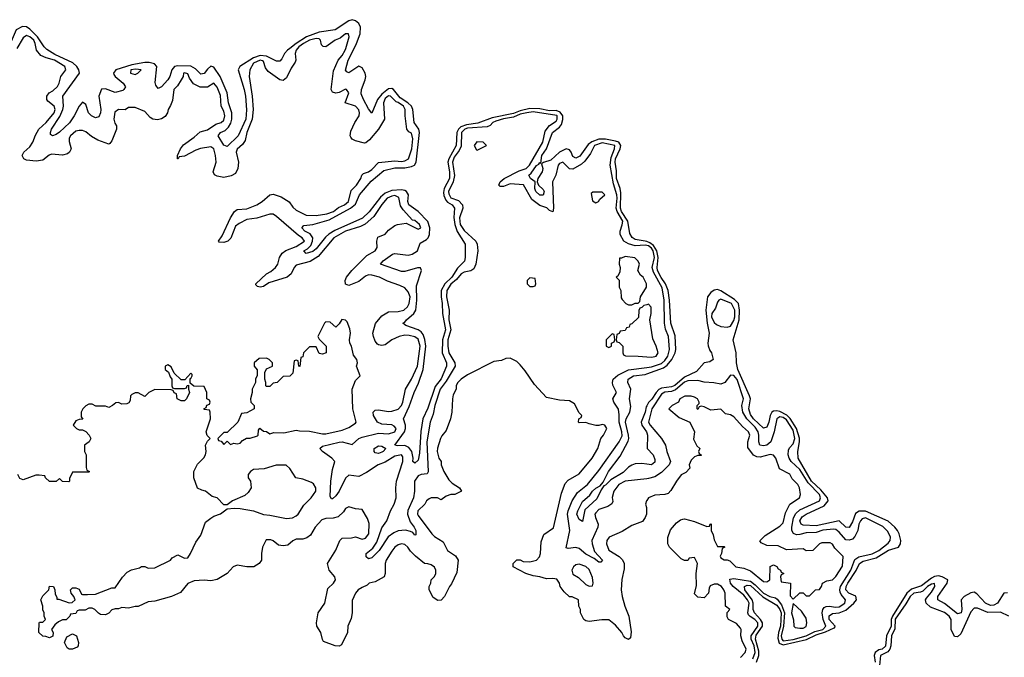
# Model space of a CAD drawing. Header units: inches. Extents: x 2668334 to 2765628, y 828034 to 955234.
# Tile 154 of 218: x 2746189 to 2752173, y 856300 to 860175. Entities that reach past the tile are written whole.
import ezdxf

# ---------------------------------------------------------------- set-up
doc = ezdxf.new("R2010")
doc.units = ezdxf.units.IN
doc.header["$MEASUREMENT"] = 0
for name, color, linetype in [('C7845', 7, 'Continuous'), ('C7846', 7, 'Continuous'), ('C7855', 7, 'Continuous')]:
    doc.layers.add(name, color=color, linetype=linetype)

msp = doc.modelspace()

# ---------------------------------------------------------------- linework, layer by layer
at = {"layer": 'C7845', "color": 4}
for points, elevation in [([(2747877.4, 860000), (2747868.9, 859990), (2747864, 859970), (2747867.3, 859930), (2747864, 859916), (2747838.5, 859881.4), (2747810, 859821.2), (2747790, 859806), (2747770, 859809.4), (2747700.1, 859860.1), (2747682.9, 859882.9), (2747670, 859922), (2747665.2, 859925.2), (2747650, 859929.2), (2747610.8, 859910), (2747587.3, 859870), (2747584, 859830), (2747601.7, 859710), (2747607.7, 859630), (2747601.5, 859570), (2747569.1, 859490), (2747559.6, 859440.4), (2747543.1, 859416.9), (2747510, 859388.7), (2747504.9, 859370), (2747519.5, 859310), (2747514.9, 859270), (2747499.9, 859240.1), (2747474.6, 859225.4), (2747430, 859216), (2747390, 859223.7), (2747372.9, 859232.9), (2747364, 859250), (2747382.9, 859310), (2747379.7, 859350), (2747369.5, 859389.5), (2747350, 859402), (2747288.5, 859391.5), (2747258.8, 859381.2), (2747190, 859345.2), (2747158, 859342), (2747152, 859330), (2747148, 859330), (2747149, 859350), (2747166, 859390), (2747185.4, 859414.6), (2747250, 859462), (2747285.7, 859494.3), (2747330, 859506), (2747380.3, 859539.7), (2747413.2, 859550), (2747430, 859564), (2747436.3, 859590), (2747430, 859619), (2747414, 859650), (2747410, 859715.3), (2747390, 859764), (2747370, 859788.7), (2747330, 859765.2), (2747286, 859766), (2747245.2, 859785.2), (2747220.2, 859820.2), (2747210, 859846), (2747190, 859852.3), (2747184.7, 859850), (2747182, 859830), (2747171.3, 859808.7), (2747147.7, 859772.3), (2747126.8, 859750), (2747116.9, 859683.1), (2747106.4, 859653.6), (2747090.9, 859629.1), (2747086.8, 859610), (2747072.7, 859587.3), (2747050, 859572.7), (2747026.3, 859566.3), (2746998, 859570), (2746981.2, 859581.2), (2746950, 859618), (2746890, 859642), (2746850, 859642), (2746830, 859628), (2746790, 859628.7), (2746766.8, 859613.2), (2746761, 859570), (2746767.1, 859547.1), (2746778, 859530), (2746778, 859510), (2746750, 859438), (2746737.3, 859422.7), (2746730, 859419), (2746663.3, 859443.3), (2746625.1, 859465.1), (2746590, 859494), (2746570, 859502), (2746550, 859502), (2746530, 859497.2), (2746498.8, 859470), (2746490, 859455.3), (2746490, 859434), (2746501, 859390), (2746491.3, 859370), (2746479.3, 859360.7), (2746450, 859352.3), (2746382.3, 859357.7), (2746367.5, 859352.5), (2746330, 859320.9), (2746290, 859316.2), (2746230, 859322), (2746214, 859330), (2746204, 859350), (2746213.2, 859370), (2746250, 859403), (2746269.5, 859430), (2746285.8, 859474.2), (2746305.2, 859510), (2746350, 859550.7), (2746398, 859610), (2746405.1, 859630), (2746399.3, 859650), (2746360.1, 859680.1), (2746353.2, 859690), (2746353.2, 859710), (2746368.7, 859730), (2746390, 859742), (2746419.3, 859770), (2746429.3, 859790), (2746439.3, 859830), (2746468.7, 859870), (2746464, 859890), (2746401.2, 859930), (2746350, 859942.7), (2746317.6, 859957.6), (2746292, 859990), (2746289.9, 860000)], 8), ([(2747830, 860000), (2747817.6, 859990), (2747798, 859970), (2747782.6, 859937.4), (2747770, 859923.7), (2747750, 859922.9), (2747690, 859954), (2747650, 859958), (2747610, 859943.2), (2747527.7, 859890), (2747517.2, 859870), (2747554.3, 859750), (2747561.4, 859710), (2747567.5, 859627.5), (2747563.8, 859570), (2747517.7, 859470), (2747450, 859403.7), (2747430, 859413.2), (2747396, 859470), (2747409.2, 859490), (2747437.8, 859502.2), (2747459, 859521), (2747472.8, 859547.2), (2747478.5, 859570), (2747477.7, 859610), (2747458.2, 859670), (2747449.8, 859730), (2747407.2, 859830), (2747370, 859885.7), (2747350, 859891.9), (2747330, 859874.7), (2747310, 859847.6), (2747290, 859844.7), (2747256.9, 859876.9), (2747230, 859892.7), (2747150, 859894.1), (2747130.2, 859889.8), (2747113.4, 859870), (2747102, 859830), (2747090.2, 859809.8), (2747050, 859766.6), (2747030, 859757.2), (2747017.2, 859777.2), (2747013.3, 859793.3), (2747022.8, 859890), (2747007.7, 859907.7), (2746975.4, 859915.4), (2746950, 859915.5), (2746870, 859900.8), (2746773.1, 859870), (2746758.8, 859850), (2746762, 859842), (2746769.4, 859829.5), (2746817.1, 859790), (2746832.8, 859767.2), (2746822.8, 859750), (2746814.9, 859745.1), (2746770, 859733.3), (2746710, 859755.6), (2746686.5, 859753.5), (2746670.2, 859710), (2746681.3, 859630), (2746680.4, 859610), (2746670, 859584), (2746650, 859578), (2746625.2, 859590), (2746607, 859610), (2746590, 859659), (2746570, 859674), (2746550, 859649.2), (2746520.9, 859590), (2746492.5, 859547.5), (2746430, 859492), (2746410, 859477), (2746389.2, 859469.2), (2746376.4, 859476.4), (2746376, 859490), (2746383, 859510), (2746433.8, 859586.2), (2746451.6, 859628.4), (2746455.5, 859650), (2746451.1, 859710), (2746551.6, 859850), (2746548.8, 859870), (2746536.8, 859890), (2746512.3, 859912.3), (2746403.4, 859963.4), (2746354.3, 859994.3), (2746348.5, 860000)], 4), ([(2750000, 858803.2), (2749990, 858805.2), (2749930, 858801.2), (2749890, 858812.1), (2749860.5, 858830), (2749838, 858870), (2749838.7, 858890), (2749851.6, 858928.4), (2749854, 858950), (2749819.8, 859010), (2749814.5, 859030), (2749820.6, 859090), (2749818.4, 859110), (2749797.4, 859177.4), (2749778.7, 859290), (2749783.3, 859336.7), (2749804.4, 859390), (2749806, 859410), (2749730, 859426), (2749683.1, 859410), (2749658.6, 859361.4), (2749624.3, 859315.7), (2749603.4, 859296.6), (2749550, 859266), (2749530, 859269.2), (2749490, 859309.2), (2749470, 859301.2), (2749462, 859290), (2749447.2, 859230), (2749427.2, 859190), (2749434, 859030), (2749430, 859008), (2749410, 859015.3), (2749392.1, 859032.1), (2749350, 859045.2), (2749301.3, 859081.3), (2749250.7, 859170.7), (2749170, 859177), (2749130, 859161.2), (2749110, 859162), (2749102, 859170), (2749109.2, 859190), (2749134, 859210), (2749224.1, 859255.9), (2749267, 859270), (2749288.3, 859290), (2749368.2, 859430), (2749383.3, 859496.7), (2749408.5, 859531.5), (2749450, 859559.3), (2749455.6, 859570), (2749456.4, 859590), (2749453, 859593), (2749310, 859614.2), (2749270.8, 859610), (2749230, 859600.5), (2749190, 859582.4), (2749130, 859572.1), (2749082.6, 859557.4), (2749065.7, 859550), (2749048.3, 859531.7), (2749030, 859523.5), (2748910, 859515.6), (2748894.9, 859510), (2748874.9, 859490), (2748872.8, 859407.2), (2748860.5, 859379.5), (2748830, 859338.9), (2748820.6, 859310), (2748831.9, 859228.1), (2748823.8, 859190), (2748794.7, 859130), (2748796.4, 859116.4), (2748810, 859093.4), (2748855.6, 859075.6), (2748880.3, 859050), (2748882.6, 859030), (2748861.8, 858970), (2748866.7, 858930), (2748890, 858894), (2748961.6, 858830), (2748970.4, 858810), (2748974.4, 858770), (2748961.6, 858690), (2748950, 858661.2), (2748930.4, 858649.6), (2748890, 858641.3), (2748873, 858630), (2748844.7, 858595.3), (2748810, 858567.1), (2748784.5, 858530), (2748782.9, 858490), (2748800.2, 858410), (2748796.9, 858350), (2748809.3, 858290), (2748791.5, 858230), (2748791.6, 858190), (2748798.3, 858150), (2748833.7, 858090), (2748834.9, 858070), (2748780.8, 857979.2), (2748745.4, 857930), (2748711.6, 857830), (2748702.4, 857777.6), (2748684.7, 857730), (2748662.6, 857610), (2748672.4, 857427.6), (2748664.9, 857415.1), (2748630, 857411.2), (2748610, 857402.4), (2748587.7, 857370), (2748587.9, 857310), (2748582, 857270), (2748548.3, 857191.7), (2748546.3, 857170), (2748562.6, 857122.6), (2748587.3, 857090), (2748596.3, 857070), (2748596, 857044), (2748590, 857042), (2748577.5, 857057.5), (2748563.9, 857063.9), (2748533.3, 857073.3), (2748490, 857068), (2748462.7, 857057.2), (2748428.5, 857031.5), (2748373, 856950), (2748330, 856904), (2748310, 856899), (2748295.3, 856910), (2748294, 856930), (2748336.2, 856963.8), (2748360.1, 856999.9), (2748390, 857086.8), (2748419.7, 857130), (2748443.5, 857190), (2748465.7, 857230), (2748476.4, 857270), (2748474.8, 857330), (2748479.1, 857370), (2748517.3, 857490), (2748518, 857518), (2748510, 857531.2), (2748470, 857522.6), (2748410, 857485.1), (2748367.7, 857470), (2748296.5, 857423.5), (2748250, 857399.3), (2748190, 857406.6), (2748170, 857389), (2748130, 857309.2), (2748110, 857282), (2748090, 857264), (2748084, 857264), (2748076.4, 857276.4), (2748080.5, 857370), (2748090, 857442), (2748104, 857490), (2748085.2, 857510), (2748029.3, 857550), (2748014, 857570), (2748030, 857582.8), (2748130, 857607), (2748150, 857608.7), (2748210, 857593), (2748249.5, 857630), (2748270, 857636.9), (2748370, 857662.4), (2748430, 857658), (2748469, 857670), (2748477, 857690), (2748464.8, 857704.8), (2748450, 857712), (2748390, 857716), (2748364, 857730), (2748339, 857770), (2748338, 857790), (2748350, 857802), (2748370, 857804.7), (2748430, 857793.4), (2748450, 857795.5), (2748490, 857808.2), (2748509.5, 857830), (2748518, 857850), (2748534.5, 857930), (2748569.5, 857990), (2748606.3, 858070), (2748622.3, 858190), (2748610, 858234.3), (2748590, 858246.9), (2748556.6, 858256.6), (2748530, 858258.5), (2748494.8, 858250), (2748450.8, 858230), (2748410, 858199.3), (2748390, 858196), (2748370, 858199), (2748364.1, 858204.1), (2748350, 858222), (2748339.5, 858250), (2748334.5, 858270), (2748351.5, 858328.5), (2748390, 858374.8), (2748430, 858399.1), (2748490, 858401.3), (2748524, 858410), (2748547, 858430), (2748556.3, 858450), (2748562.4, 858490), (2748550, 858521.2), (2748530, 858545.2), (2748500.1, 858560.1), (2748425.4, 858585.4), (2748375.3, 858610), (2748330, 858622.4), (2748310, 858624.2), (2748290, 858616.9), (2748250, 858583.6), (2748190, 858559.3), (2748170, 858568.7), (2748167, 858590), (2748174.5, 858610), (2748208.6, 858651.4), (2748298, 858742), (2748348.7, 858770), (2748362, 858790), (2748359, 858830), (2748366.6, 858853.4), (2748410, 858871.3), (2748430, 858896), (2748470, 858924.7), (2748486, 858930), (2748538, 858938), (2748610, 858902.8), (2748628, 858910), (2748619, 858930), (2748590, 858954), (2748576.4, 858956.4), (2748519.3, 859019.3), (2748503.9, 859043.9), (2748493.9, 859093.9), (2748470, 859105.6), (2748450, 859103.5), (2748422, 859090), (2748390, 859051.6), (2748340.9, 858979.1), (2748288.2, 858931.8), (2748261.2, 858918.8), (2748170, 858889.7), (2748099.3, 858850), (2748003.8, 858736.2), (2747953.6, 858706.4), (2747870, 858683.7), (2747858, 858670), (2747838.4, 858630), (2747814, 858610), (2747703.4, 858576.6), (2747670, 858553.2), (2747650, 858549.2), (2747634, 858554), (2747624, 858564), (2747624, 858570), (2747689.5, 858630), (2747715.5, 858644.5), (2747744.2, 858670), (2747758, 858690), (2747767.8, 858730), (2747784, 858756), (2747807, 858773), (2747870, 858796.5), (2747920.7, 858830), (2747906.6, 858850), (2747883, 858863), (2747750, 858979.7), (2747730, 858992.6), (2747710, 858993.5), (2747630, 858969.7), (2747570, 858960.5), (2747523.1, 858936.9), (2747500.7, 858919.3), (2747471.8, 858848.2), (2747454.8, 858830), (2747430, 858821.2), (2747402, 858822), (2747398, 858830), (2747419.1, 858860.9), (2747469.4, 858970), (2747495.1, 859010), (2747510, 859021.6), (2747570, 859026.4), (2747630, 859050.3), (2747662.9, 859070), (2747710, 859110.5), (2747730, 859115.5), (2747778.5, 859098.6), (2747827.2, 859067.2), (2747850, 859034.8), (2747870, 859017.3), (2747930, 858988), (2747990, 858984.4), (2748054.9, 858994.9), (2748095.6, 859010), (2748127.3, 859032.7), (2748163.7, 859050), (2748186.6, 859070), (2748202.9, 859137.1), (2748235.3, 859170), (2748262, 859210), (2748268.9, 859231.1), (2748279, 859241), (2748310, 859251), (2748330, 859264), (2748370, 859306.8), (2748470, 859316.3), (2748510, 859313), (2748530, 859317.1), (2748551.5, 859330), (2748573.1, 859390), (2748579.1, 859450), (2748570, 859485.2), (2748553.8, 859493.8), (2748542, 859510), (2748531.3, 859590), (2748531.3, 859630), (2748522, 859650), (2748490, 859672.1), (2748476.4, 859676.4), (2748442, 859710), (2748430, 859713), (2748410, 859697), (2748399.3, 859670), (2748407.3, 859570), (2748370, 859509), (2748315.5, 859444.5), (2748293.4, 859426.6), (2748285.6, 859425.6), (2748230, 859439.3), (2748209.4, 859449.4), (2748200.9, 859460.9), (2748197.2, 859470), (2748202, 859498), (2748225.2, 859550), (2748251.8, 859590), (2748254.5, 859610), (2748250, 859628), (2748230, 859649), (2748168, 859670), (2748189, 859730), (2748175.3, 859750), (2748170, 859752.3), (2748130, 859733.2), (2748110, 859728.7), (2748090, 859735.3), (2748081.2, 859750), (2748095.9, 859864.1), (2748125.2, 859930), (2748150, 859958), (2748167.6, 859990), (2748170.6, 860000)], 8), ([(2750000, 858826.4), (2749990, 858829.9), (2749930, 858839.8), (2749911.6, 858851.6), (2749896.6, 858876.6), (2749884.9, 858950), (2749847.4, 859010), (2749839.9, 859030), (2749842, 859122), (2749837.8, 859150), (2749816.5, 859210), (2749816.5, 859256.5), (2749809.2, 859310), (2749811.3, 859330), (2749839.5, 859390), (2749843.7, 859410), (2749830, 859429.8), (2749810, 859437.8), (2749750, 859448.8), (2749710, 859448.1), (2749667.2, 859432.8), (2749643.4, 859416.6), (2749594, 859346), (2749570, 859332.6), (2749550, 859342.9), (2749540.4, 859370), (2749530, 859384.7), (2749510, 859390.8), (2749470, 859369.8), (2749418.1, 859321.9), (2749372.7, 859307.3), (2749361.4, 859298.6), (2749368.4, 859270), (2749363.8, 859250), (2749338.8, 859210), (2749334, 859190), (2749342.8, 859170), (2749370, 859142.8), (2749375.8, 859130), (2749371.2, 859108.8), (2749350, 859108.4), (2749325.4, 859130), (2749319.6, 859150), (2749322, 859190), (2749294, 859210), (2749282.7, 859230), (2749297.7, 859242.3), (2749330, 859288.2), (2749343.8, 859296.2), (2749350, 859306.8), (2749356.4, 859303.6), (2749362.8, 859350), (2749390.9, 859390), (2749426.4, 859490), (2749470, 859522.4), (2749481.7, 859538.3), (2749490.6, 859569.4), (2749489.2, 859590), (2749474, 859614), (2749450, 859623.8), (2749410, 859622), (2749350, 859633.8), (2749290, 859635.7), (2749230, 859621.6), (2749190, 859605.7), (2749061.4, 859578.6), (2748974.4, 859545.6), (2748903.8, 859536.2), (2748870, 859523), (2748856.6, 859510), (2748846.9, 859490), (2748840.9, 859410), (2748796.6, 859330), (2748792.1, 859310), (2748802.3, 859250), (2748800.9, 859210), (2748769.4, 859150), (2748764.4, 859124.4), (2748766.3, 859106.3), (2748778.8, 859078.8), (2748790, 859065.2), (2748817.6, 859050), (2748832.4, 859030), (2748827.8, 858972.2), (2748834.6, 858930), (2748848.3, 858888.3), (2748897, 858810), (2748897, 858730), (2748892.2, 858707.8), (2748850, 858665.4), (2748815.6, 858610), (2748772.1, 858570), (2748751.6, 858530), (2748750.1, 858490.1), (2748757.4, 858450), (2748758, 858390), (2748776.6, 858290), (2748758.5, 858230), (2748757.2, 858150), (2748782.3, 858090), (2748783.6, 858070), (2748750, 857991.6), (2748715.1, 857944.9), (2748670, 857815.1), (2748640.3, 857750), (2748627.7, 857672.2), (2748619.6, 857540.4), (2748610, 857498), (2748590, 857479), (2748579, 857490), (2748580.9, 857510), (2748571.8, 857550), (2748554.5, 857574.5), (2748530, 857586.9), (2748485.4, 857585.4), (2748468.7, 857590), (2748527.4, 857670), (2748534, 857690), (2748533, 857710), (2748522.4, 857750), (2748556.5, 857823.5), (2748586.2, 857910), (2748613.7, 857966.3), (2748641.6, 858050), (2748657.3, 858190), (2748651.6, 858231.6), (2748641, 858261), (2748630, 858277.6), (2748610.9, 858290.9), (2748536.5, 858316.5), (2748518, 858330), (2748530, 858336), (2748539.3, 858350), (2748584.2, 858390), (2748596.8, 858410), (2748603.7, 858470), (2748601.4, 858558.6), (2748631.5, 858651.5), (2748626, 858666), (2748606.2, 858666.2), (2748530, 858645.1), (2748510, 858644.7), (2748382, 858690), (2748397.2, 858710), (2748454, 858750), (2748470, 858754.9), (2748550, 858744.7), (2748574.5, 858750), (2748606, 858770), (2748623.3, 858816.7), (2748661.6, 858838.4), (2748671.4, 858848.6), (2748680.7, 858870), (2748682.3, 858910), (2748670, 858947.6), (2748610, 859009.8), (2748554.5, 859050), (2748548.8, 859070), (2748551.4, 859110), (2748539.1, 859130), (2748530, 859136.8), (2748510, 859141.1), (2748450, 859137), (2748410, 859120.2), (2748382.6, 859097.4), (2748312.8, 859007.2), (2748271.8, 858968.2), (2748105.4, 858894.6), (2748067.5, 858872.5), (2748046.7, 858853.3), (2747990, 858782.4), (2747970, 858765.4), (2747930, 858753.2), (2747916, 858770), (2747938.5, 858781.5), (2747958.2, 858801.8), (2747968.9, 858830), (2747969.8, 858849.8), (2747954, 858874), (2747921.6, 858890), (2747904.5, 858910), (2747915.9, 858924.1), (2747970, 858931.1), (2748070, 858959.7), (2748200.4, 859030), (2748230, 859054.6), (2748255.3, 859110), (2748325.5, 859194.5), (2748402.1, 859257.9), (2748470, 859275.5), (2748530, 859275.5), (2748570, 859282.3), (2748588.2, 859291.8), (2748598.8, 859310), (2748619.4, 859490), (2748615, 859510), (2748586.8, 859550), (2748578, 859630), (2748569.8, 859650), (2748548.6, 859670), (2748500.9, 859700.9), (2748460.9, 859750), (2748450, 859757), (2748430, 859755.2), (2748390, 859721.8), (2748364.3, 859690), (2748330, 859608), (2748310, 859632.7), (2748277.7, 859690), (2748264.5, 859724.5), (2748266, 859750), (2748289.8, 859810), (2748292.2, 859830), (2748288.4, 859850), (2748270, 859882.9), (2748250, 859893), (2748190, 859852.7), (2748177.2, 859857.2), (2748170, 859868), (2748185.1, 859930), (2748221, 860000)], 4), ([(2750000, 858443.1), (2749982, 858438), (2749970, 858426), (2749958, 858422), (2749952.7, 858407.3), (2749950, 858366), (2749910, 858326), (2749898, 858322), (2749892.7, 858307.3), (2749878, 858302), (2749870, 858286), (2749838, 858282), (2749832.7, 858267.3), (2749818, 858262), (2749814, 858230), (2749818, 858218), (2749832.7, 858212.7), (2749854, 858190), (2749854, 858150), (2749858, 858138), (2749872, 858132), (2749948.9, 858131.1), (2750000, 858126.6)], 12), ([(2750000, 857253), (2749998, 857250), (2749992, 857230), (2749998, 857210), (2749998, 857170), (2749990.9, 857149.1), (2749974, 857126), (2749910, 857101.2), (2749850, 857064), (2749772, 857030), (2749758, 857010), (2749756, 856990), (2749770, 856951.3), (2749833.2, 856913.2), (2749852.5, 856892.5), (2749862, 856870), (2749862, 856838), (2749847.9, 856772.1), (2749844.9, 856710), (2749850.8, 856670), (2749867.7, 856610), (2749890.5, 856550.5), (2749905.4, 856454.6), (2749902, 856418), (2749890, 856408), (2749870, 856418), (2749858, 856430), (2749848.7, 856450), (2749810, 856495.3), (2749770, 856528), (2749728, 856528), (2749650, 856518), (2749630, 856522), (2749618, 856530), (2749598, 856570), (2749598, 856590), (2749588, 856610), (2749586, 856650), (2749547.3, 856667.3), (2749530, 856668), (2749498, 856698), (2749474, 856730), (2749469, 856750), (2749454.5, 856774.5), (2749430, 856779.3), (2749390, 856776), (2749350, 856789.3), (2749310, 856796), (2749266, 856810), (2749188, 856850), (2749188.7, 856870), (2749210, 856892), (2749230, 856892), (2749250, 856882), (2749290, 856881), (2749330, 856891.3), (2749348.7, 856910), (2749354, 856930), (2749359, 857001), (2749374.6, 857045.4), (2749433.2, 857086.8), (2749481.5, 857298.5), (2749504.1, 857355.9), (2749523.2, 857376.8), (2749590, 857416), (2749669, 857510), (2749702, 857570), (2749722, 857630), (2749738, 857650), (2749758, 857690), (2749746, 857710), (2749730, 857715.3), (2749710, 857708), (2749691.6, 857708.4), (2749650, 857718), (2749630, 857728), (2749590, 857726), (2749586, 857730), (2749588, 857750), (2749602, 857758), (2749606, 857770), (2749590, 857786), (2749560.4, 857840.4), (2749530, 857858), (2749470, 857862), (2749390, 857878), (2749318, 857958), (2749262, 858042), (2749230, 858078), (2749210, 858098), (2749170, 858118), (2749143.6, 858116.4), (2749116.9, 858103.1), (2749070, 858098), (2748910, 858017.2), (2748871.3, 857990), (2748850, 857968), (2748841, 857950), (2748841, 857930), (2748824.5, 857895.5), (2748818.8, 857870), (2748814.8, 857790), (2748806.8, 857750), (2748782, 857678), (2748754.4, 857645.6), (2748746.8, 857630), (2748728.1, 857571.9), (2748727.3, 857550), (2748736, 857510), (2748751, 857490), (2748751.3, 857470), (2748766.8, 857430), (2748798, 857378), (2748818, 857358), (2748862, 857330), (2748874, 857310), (2748834, 857290), (2748810, 857289), (2748781, 857279), (2748750, 857258), (2748728.4, 857268.4), (2748690, 857268.7), (2748676.9, 857263.1), (2748662, 857250), (2748652, 857230), (2748608, 857190), (2748606, 857170), (2748610, 857161), (2748694.8, 857050), (2748710, 857034.8), (2748762, 857002), (2748788.4, 856950), (2748837.1, 856917.1), (2748853.4, 856890), (2748845.2, 856814.8), (2748814, 856746), (2748801, 856730), (2748771, 856670), (2748750, 856648), (2748730, 856646), (2748703.1, 856663.1), (2748678, 856710), (2748678, 856730), (2748688, 856750), (2748689, 856771), (2748710, 856792), (2748719, 856810), (2748719, 856830), (2748710, 856848), (2748690, 856862), (2748670, 856868.7), (2748649.1, 856869.1), (2748594.2, 856914.2), (2748564.8, 856944.8), (2748549, 856970), (2748530, 856985.2), (2748510, 856989.2), (2748490, 856984), (2748470, 856969), (2748450, 856945.2), (2748417.3, 856890), (2748410.8, 856870), (2748411.3, 856810), (2748404.7, 856790), (2748350, 856758), (2748314, 856750), (2748301, 856739), (2748270, 856725.2), (2748246.8, 856710), (2748230.8, 856690), (2748210, 856646), (2748210.7, 856569.3), (2748204, 856536), (2748182.8, 856490), (2748181, 856450), (2748144.7, 856375.3), (2748130, 856368.7), (2748106, 856370), (2748036.4, 856396.4), (2748028.7, 856408.7), (2748019, 856450), (2747995.3, 856490), (2747994, 856510), (2748004, 856570), (2748042.7, 856630), (2748062.5, 856717.5), (2748097.2, 856750), (2748109.2, 856770), (2748105.2, 856790), (2748069, 856830), (2748059, 856870), (2748110, 856952), (2748135.3, 857010), (2748150, 857024.7), (2748205.4, 857025.4), (2748230, 857031.3), (2748270, 857018.8), (2748290, 857024), (2748311.6, 857050), (2748314, 857114), (2748303.1, 857143.1), (2748270, 857198), (2748230, 857202), (2748190, 857215.3), (2748170, 857204), (2748156.4, 857183.6), (2748125.5, 857154.5), (2748093.7, 857146.3), (2748050, 857144.5), (2748024.9, 857135.1), (2747985.5, 857090), (2747956.8, 857043.2), (2747934.4, 857025.6), (2747910, 857017.2), (2747870, 857017.2), (2747850, 857008.7), (2747818, 856982), (2747790, 856977.2), (2747761.2, 856981.2), (2747730, 857008), (2747714.6, 857014.6), (2747686.4, 857013.6), (2747664.7, 856970), (2747658, 856930), (2747658, 856890), (2747644.7, 856870), (2747612, 856850), (2747570, 856849), (2747510, 856859.3), (2747486, 856850), (2747450, 856808.7), (2747390, 856773.2), (2747350, 856765.2), (2747310, 856769.2), (2747250, 856765.2), (2747210, 856748.7), (2747165.4, 856694.6), (2747111.1, 856668.9), (2747010, 856642), (2746970, 856638), (2746910, 856608.7), (2746890, 856608.7), (2746850, 856599), (2746810, 856602), (2746790, 856595.3), (2746770, 856595.3), (2746750, 856588), (2746730, 856568), (2746710, 856558), (2746680.4, 856560.4), (2746667.3, 856567.3), (2746646, 856590), (2746630, 856598), (2746610, 856598), (2746587.3, 856587.3), (2746550, 856586), (2746538, 856582), (2746530, 856566), (2746498, 856562), (2746494, 856550), (2746472, 856528), (2746450, 856528.7), (2746424.5, 856515.5), (2746403.5, 856496.5), (2746382, 856470), (2746392, 856450), (2746390, 856428), (2746370, 856418), (2746347.3, 856427.3), (2746330, 856428), (2746306, 856450), (2746308, 856510), (2746310, 856514), (2746330, 856514), (2746346, 856530), (2746338, 856550), (2746338, 856570), (2746329, 856589), (2746328.7, 856610), (2746318, 856650), (2746330, 856674), (2746366, 856710), (2746370, 856732), (2746394, 856730), (2746402, 856710), (2746403.6, 856683.6), (2746414, 856666), (2746414, 856654), (2746426, 856654), (2746490, 856632), (2746507.3, 856632.7), (2746526, 856650), (2746518, 856670), (2746502, 856690), (2746498, 856710), (2746510, 856722), (2746530, 856722), (2746550, 856714), (2746564.7, 856684.7), (2746570, 856682), (2746601, 856681), (2746650, 856684.7), (2746750, 856722), (2746770, 856722), (2746813.6, 856786.4), (2746843.1, 856816.9), (2746868.4, 856831.6), (2746916.4, 856843.6), (2746930, 856852), (2746950, 856852), (2746970, 856842), (2747010, 856844.7), (2747106, 856890), (2747116.4, 856903.6), (2747150, 856922), (2747190, 856902), (2747210, 856904.7), (2747228, 856930), (2747260.2, 856999.8), (2747290, 857042), (2747319, 857121), (2747350, 857146), (2747370, 857158), (2747410, 857172), (2747450, 857202), (2747492.9, 857207.1), (2747530, 857204.9), (2747610, 857190.8), (2747670, 857167.3), (2747710, 857164), (2747810, 857144), (2747847.1, 857147.1), (2747870, 857158.8), (2747881.2, 857170), (2747916.2, 857223.8), (2747961.2, 857270), (2747988.7, 857310), (2747988, 857330), (2747974.6, 857354.6), (2747963.1, 857363.1), (2747910, 857382), (2747868, 857390), (2747830, 857448), (2747808.4, 857468.4), (2747748.4, 857468.4), (2747674.4, 857445.6), (2747610, 857441.2), (2747591.3, 857430), (2747578, 857410), (2747578, 857390), (2747591, 857370), (2747596, 857330), (2747578.4, 857301.6), (2747557.1, 857282.9), (2747482, 857250), (2747450, 857226), (2747430, 857226), (2747388.9, 857268.9), (2747358, 857278), (2747318, 857310), (2747295.3, 857315.3), (2747268.9, 857328.9), (2747248, 857390), (2747248, 857430), (2747270, 857474), (2747308.4, 857511.6), (2747318, 857530), (2747322, 857550), (2747318, 857590), (2747330, 857614), (2747346, 857630), (2747328.4, 857648.4), (2747322, 857670), (2747348, 857750), (2747346, 857790), (2747342, 857802), (2747310, 857806), (2747308, 857810), (2747322, 857818), (2747327.3, 857832.7), (2747342, 857838), (2747346, 857850), (2747342, 857862), (2747326, 857870), (2747326, 857910), (2747310, 857946), (2747248, 857948), (2747226, 857966), (2747226, 857994), (2747230, 857994), (2747238, 858010), (2747238, 858018), (2747230, 858026), (2747192.7, 857987.3), (2747170, 857986), (2747127.3, 858027.3), (2747110, 858066), (2747090, 858078), (2747074, 858070), (2747074, 858050), (2747092.7, 858032.7), (2747103.6, 858003.6), (2747114, 857990), (2747114, 857950), (2747118, 857938), (2747130, 857934), (2747190, 857934), (2747202, 857938), (2747207.3, 857952.7), (2747214, 857954), (2747214, 857930), (2747222, 857910), (2747202, 857870), (2747190, 857858), (2747170, 857858), (2747146, 857870), (2747142, 857902), (2747127.3, 857907.3), (2747122, 857922), (2747110, 857926), (2747010, 857928), (2746974, 857910), (2746950, 857886), (2746910, 857908), (2746890, 857908), (2746870, 857898), (2746862, 857890), (2746859.6, 857860.4), (2746852.7, 857847.3), (2746839.6, 857840.4), (2746810, 857838), (2746790, 857848), (2746772.7, 857847.3), (2746754, 857830), (2746730, 857818), (2746710, 857826), (2746652.7, 857827.3), (2746630, 857838), (2746610, 857838), (2746590, 857828), (2746572, 857810), (2746562, 857790), (2746562, 857762), (2746572.7, 857747.3), (2746550, 857746), (2746530, 857738), (2746514, 857710), (2746534, 857690), (2746550, 857682), (2746570, 857682), (2746590, 857672), (2746610.9, 857650.9), (2746621, 857630), (2746611.1, 857608.9), (2746582, 857590), (2746582, 857550), (2746594, 857530), (2746592.7, 857452.7), (2746598, 857438), (2746614, 857430), (2746610, 857426), (2746510, 857426), (2746492.7, 857387.3), (2746492, 857370), (2746487.3, 857367.3), (2746448.4, 857368.4), (2746430, 857386), (2746411.6, 857368.4), (2746370, 857368), (2746346, 857390), (2746342, 857402), (2746307.3, 857407.3), (2746287.3, 857407.3), (2746210, 857378), (2746190, 857386), (2746178, 857410)], 12), ([(2750000, 857384.9), (2749870, 857371.3), (2749830.7, 857350), (2749800.5, 857310), (2749790.7, 857270.7), (2749793.7, 857246.3), (2749787.1, 857232.9), (2749764, 857216), (2749710, 857198), (2749690, 857179), (2749685.5, 857170), (2749688.2, 857150), (2749705.5, 857110), (2749703, 857090), (2749666.7, 857010), (2749668.4, 856990), (2749683.6, 856943.6), (2749730.4, 856890), (2749722, 856878), (2749710, 856877.2), (2749679.7, 856899.7), (2749630, 856926), (2749590, 856960.7), (2749570, 856967.6), (2749522, 856962), (2749510, 856966), (2749533.7, 857070), (2749518.9, 857170), (2749522, 857190), (2749546.6, 857250), (2749578.7, 857301.3), (2749640.7, 857350), (2749710, 857435.5), (2749832.8, 857610), (2749850, 857646), (2749848.5, 857670), (2749831.9, 857730), (2749833, 857773), (2749827.9, 857807.9), (2749800.9, 857850), (2749795.1, 857870), (2749817.2, 857910), (2749793.9, 857953.9), (2749791.1, 857970), (2749796.9, 857990), (2749824.8, 858015.2), (2749890, 858047.9), (2750000, 858061.5)], 8), ([(2750000, 857474.2), (2749970, 857478.7), (2749930, 857475.1), (2749910, 857468.2), (2749890, 857455.1), (2749857.8, 857422.2), (2749782.2, 857377.8), (2749750, 857346.6), (2749738.8, 857341.2), (2749722.3, 857317.7), (2749696, 857264), (2749623.4, 857196.6), (2749610, 857126), (2749590, 857137.2), (2749576.2, 857170), (2749581.6, 857190), (2749610, 857246.8), (2749653.6, 857286.4), (2749670, 857310.3), (2749690, 857328.2), (2749717, 857343), (2749735.5, 857364.5), (2749766.9, 857430), (2749837.7, 857522.3), (2749886.3, 857613.7), (2749890.9, 857630), (2749889.8, 857650.2), (2749871.9, 857730), (2749875.3, 857750), (2749896.8, 857790), (2749904, 857824), (2749896.3, 857870), (2749903, 857930), (2749885.1, 857970), (2749886.6, 857990), (2749919, 858010), (2749990, 858018.5), (2750000, 858022)], 4), ([(2750000, 857828.4), (2749996.9, 857823.1), (2749990.1, 857789.9), (2749966, 857730), (2749970.2, 857710), (2749998, 857670), (2750000, 857664.7)], 4)]:
    msp.add_lwpolyline(points, dxfattribs=dict(at, elevation=elevation))
for points, elevation in [([(2746893.9, 859873.9), (2746864, 859870), (2746862, 859850), (2746890, 859842.8), (2746908, 859850), (2746928, 859870)], 8), ([(2748967.1, 859432.9), (2748952, 859410), (2748964.7, 859384.7), (2748970, 859382), (2749026, 859410), (2749006, 859430)], 12), ([(2749672.7, 859127.3), (2749662, 859118), (2749670, 859074), (2749690, 859062), (2749706, 859070), (2749715.3, 859084.7), (2749746, 859110), (2749730, 859126)], 12), ([(2749870, 858735.3), (2749846, 858726), (2749834, 858726), (2749832, 858690), (2749838, 858670), (2749836.9, 858643.1), (2749823.6, 858616.4), (2749814, 858610), (2749831.6, 858591.6), (2749832, 858550), (2749842, 858530), (2749844.7, 858484.7), (2749850, 858474), (2749874, 858450), (2749890, 858442), (2749910, 858442), (2749930, 858452), (2749947.3, 858452.7), (2749958, 858462), (2749962, 858490), (2749998, 858550), (2749998, 858570), (2749978, 858610), (2749963.1, 858623.1), (2749946, 858650), (2749955.3, 858690), (2749948.4, 858708.4), (2749927.3, 858727.3)], 12), ([(2749290, 858606), (2749274, 858590), (2749274, 858570), (2749290, 858554), (2749310, 858554), (2749322, 858558), (2749326, 858570), (2749322, 858602)], 12), ([(2748146.4, 858353.6), (2748130, 858326), (2748110, 858306), (2748076.4, 858336.4), (2748050, 858338), (2748042, 858330), (2748002, 858250), (2748010, 858234), (2748051.6, 858191.6), (2748052, 858150), (2748030, 858142), (2748010, 858146), (2747990, 858186), (2747950, 858186), (2747914, 858150), (2747910, 858126), (2747898, 858122), (2747892, 858068), (2747886, 858070), (2747882, 858102), (2747870, 858106), (2747858, 858102), (2747850, 858026), (2747831.6, 858008.4), (2747790, 858006), (2747754, 857970), (2747730, 857966), (2747710, 857946), (2747690, 857946), (2747686, 857950), (2747686, 857970), (2747678, 857990), (2747678, 858030), (2747690, 858054), (2747726, 858070), (2747726, 858090), (2747706, 858110), (2747690, 858118), (2747643.6, 858116.4), (2747614, 858090), (2747614, 858070), (2747632.7, 858047.3), (2747632.7, 858012.7), (2747622, 857990), (2747622, 857970), (2747602, 857930), (2747602, 857910), (2747592, 857870), (2747594, 857850), (2747614, 857830), (2747614, 857810), (2747570, 857786), (2747538, 857782), (2747514, 857730), (2747450, 857666), (2747430, 857666), (2747394, 857630), (2747398, 857618), (2747412.7, 857612.7), (2747430, 857594), (2747450, 857614), (2747470, 857594), (2747490, 857602), (2747510, 857598), (2747530, 857602), (2747543.1, 857616.9), (2747568.4, 857631.6), (2747590, 857632), (2747633.6, 857646.4), (2747638, 857650), (2747640.4, 857679.6), (2747648, 857692), (2747670, 857674), (2747690, 857672), (2747710, 857658), (2747733.6, 857666.4), (2747794.8, 857665.2), (2747870, 857681), (2747890, 857676), (2747950, 857674.8), (2748030, 857659.1), (2748050, 857659.1), (2748150, 857680.7), (2748190, 857697.3), (2748230, 857722), (2748233.2, 857730), (2748214, 857810), (2748209.3, 857930), (2748230, 857982), (2748258, 858010), (2748235.3, 858070), (2748242, 858090), (2748238, 858110), (2748217.2, 858137.2), (2748205.2, 858190), (2748196, 858210), (2748192.7, 858230), (2748199.3, 858270), (2748196.6, 858296.6), (2748179.3, 858339.3), (2748170, 858348.7)], 12), ([(2749790, 858266), (2749754, 858230), (2749754, 858190), (2749770, 858182), (2749786, 858190), (2749786, 858210), (2749802, 858218), (2749806, 858230), (2749802, 858262)], 12), ([(2748370, 857539.3), (2748350, 857542), (2748344, 857550), (2748344, 857570), (2748370, 857586), (2748390, 857582.8), (2748414, 857570), (2748398, 857550), (2748390, 857546.6)], 4), ([(2749590, 856865.2), (2749570, 856861.2), (2749556, 856850), (2749544, 856830), (2749550, 856804.7), (2749586, 856786), (2749630, 856742), (2749650, 856732), (2749670, 856734), (2749674, 856750), (2749670, 856786), (2749650, 856834), (2749630, 856852.3)], 12), ([(2746490, 856348.7), (2746478, 856358), (2746462, 856390), (2746476.4, 856423.6), (2746510, 856442), (2746534, 856430), (2746546, 856390), (2746544.7, 856370), (2746538, 856362), (2746510, 856349)], 12)]:
    msp.add_lwpolyline(points, close=True, dxfattribs=dict(at, elevation=elevation))
at = {"layer": 'C7846', "color": 4}
for points, elevation in [([(2748221, 860000), (2748236.3, 860030), (2748257.8, 860090), (2748260.3, 860130), (2748250, 860151.2), (2748230, 860168.2), (2748210, 860175.1), (2748190, 860168.2), (2748105.9, 860114.1), (2748010, 860098.9), (2747931.5, 860070), (2747868.9, 860031.1), (2747830, 860000)], 4), ([(2746348.5, 860000), (2746338.4, 860010), (2746296.8, 860070), (2746250, 860117.7), (2746230, 860131.7), (2746206.8, 860133.2), (2746167.3, 860112.7), (2746136.9, 860043.1), (2746113, 860000)], 4), ([(2746289.9, 860000), (2746283.7, 860030), (2746274, 860050), (2746250, 860071.3), (2746230, 860078), (2746210, 860064), (2746172.3, 860000)], 8), ([(2748170.6, 860000), (2748191.8, 860070), (2748188.4, 860088.4), (2748170, 860089), (2748137.4, 860062.6), (2748107.3, 860050), (2748050, 860009.2), (2748032.9, 860012.9), (2748023.2, 860023.2), (2748018, 860050), (2748010, 860059.3), (2747990, 860060.5), (2747950, 860051.3), (2747913, 860030), (2747886, 860010), (2747877.4, 860000)], 8)]:
    msp.add_lwpolyline(points, dxfattribs=dict(at, elevation=elevation))
at = {"layer": 'C7855', "color": 4}
for points, elevation in [([(2750000, 858022), (2750101.7, 858058.3), (2750124, 858076), (2750152.5, 858110), (2750173.6, 858150), (2750177.4, 858170), (2750173.2, 858253.2), (2750146.2, 858330), (2750139.4, 858470), (2750129.9, 858530), (2750113.4, 858570), (2750087.5, 858607.5), (2750065.9, 858650), (2750063.2, 858670), (2750069.4, 858730), (2750060.6, 858770), (2750042, 858802), (2750019.6, 858819.6), (2750000, 858826.4)], 4), ([(2750000, 858061.5), (2750030, 858065.2), (2750090, 858086.5), (2750110, 858104.4), (2750127.7, 858130), (2750139.3, 858170), (2750132, 858250), (2750115, 858295), (2750108.3, 858330), (2750105.6, 858470), (2750094.9, 858545.1), (2750040.6, 858640.6), (2750033.2, 858670), (2750046.6, 858730), (2750039.6, 858770), (2750030, 858786.8), (2750010, 858801.2), (2750000, 858803.2)], 8), ([(2750666.8, 856270), (2750680.5, 856310), (2750682.3, 856337.7), (2750660.7, 856410), (2750665.1, 856434.9), (2750703.2, 856490), (2750702.8, 856510), (2750690.7, 856530.7), (2750654.9, 856570), (2750648, 856590), (2750647.7, 856630), (2750641.4, 856650), (2750595.7, 856710), (2750594, 856730), (2750610, 856739), (2750630, 856735.8), (2750706.6, 856666.6), (2750790, 856616.1), (2750810.1, 856590.1), (2750817.5, 856570), (2750812.9, 856490), (2750800.8, 856450), (2750796.6, 856416.6), (2750805.1, 856385.1), (2750830, 856375.7), (2750971.3, 856408.7), (2751030, 856436.8), (2751086.2, 856453.8), (2751139.1, 856479.1), (2751142, 856478), (2751144.7, 856490), (2751109.8, 856530), (2751110, 856553), (2751130, 856566.3), (2751170, 856570.2), (2751210, 856587.2), (2751259.7, 856630), (2751274.5, 856650), (2751270.7, 856670.7), (2751229.2, 856689.2), (2751209.8, 856710), (2751211.7, 856730), (2751221.8, 856750), (2751272.4, 856827.6), (2751292.4, 856870), (2751315, 856885), (2751395, 856905), (2751470, 856950.2), (2751530, 856968.5), (2751543, 856990), (2751544, 857010), (2751535.1, 857050), (2751523.5, 857070), (2751508.2, 857090), (2751467.3, 857127.3), (2751330, 857188.2), (2751292.1, 857187.9), (2751270, 857174.3), (2751250, 857123.7), (2751230, 857089.2), (2751210, 857091.8), (2751169.6, 857129.6), (2751030, 857098.4), (2750950, 857103), (2750938, 857110), (2750931.5, 857130), (2750945.6, 857154.4), (2750969.4, 857170), (2751079, 857221), (2751102.4, 857250), (2751098.4, 857270), (2751057.4, 857317.4), (2751001.5, 857370), (2750921, 857510), (2750918.8, 857550), (2750929.1, 857610), (2750928.2, 857631.8), (2750911.2, 857691.2), (2750871.4, 857751.4), (2750850.7, 857770.7), (2750810, 857794.2), (2750790, 857798.8), (2750770, 857796.5), (2750760.3, 857790), (2750750.2, 857770), (2750742.8, 857730), (2750730, 857698), (2750710, 857693), (2750649.4, 857749.4), (2750630, 857775.6), (2750620.3, 857810), (2750630.7, 857870), (2750625.7, 857890), (2750553.7, 858050), (2750545.2, 858090), (2750544.2, 858150), (2750525.6, 858230), (2750562.2, 858350), (2750564, 858410), (2750557.5, 858450), (2750534.3, 858474.3), (2750450, 858528.2), (2750430, 858535.9), (2750410, 858531.9), (2750390, 858518), (2750370.2, 858490), (2750360.2, 858410), (2750366.8, 858330), (2750378.9, 858270), (2750371, 858210), (2750373.4, 858193.4), (2750383.8, 858163.8), (2750394, 858150), (2750404, 858110), (2750384.4, 858095.6), (2750350, 858089.6), (2750303.1, 858036.9), (2750230, 858003.2), (2750170, 857952.1), (2750150, 857943.9), (2750090, 857936.2), (2750073, 857927), (2750056.9, 857910), (2750031.2, 857868.8), (2750011.5, 857848.5), (2750000, 857828.4)], 4), ([(2750000, 858126.6), (2750030, 858124), (2750050, 858127.3), (2750058, 858130), (2750068.7, 858150), (2750058, 858190), (2750036.4, 858236.4), (2750019, 858350), (2750028, 858390), (2750027.3, 858427.3), (2750010, 858446), (2750000, 858443.1)], 12), ([(2750644.4, 856290), (2750658.8, 856330), (2750652.7, 856370), (2750634.9, 856410), (2750634.6, 856430), (2750674.5, 856490), (2750674.5, 856510), (2750656.8, 856530), (2750627.9, 856547.9), (2750619.1, 856559.1), (2750614.3, 856570), (2750621.8, 856630), (2750612.3, 856650), (2750590, 856676.8), (2750524.7, 856730), (2750509.7, 856750), (2750505.6, 856774.4), (2750530, 856779.5), (2750630, 856762.7), (2750660.2, 856740.2), (2750710, 856690.2), (2750748.4, 856670), (2750782, 856662), (2750793, 856653), (2750818.8, 856618.8), (2750837.3, 856570), (2750831.8, 856490), (2750817.3, 856430), (2750820.5, 856410), (2750830, 856400.1), (2750890, 856408.2), (2750970, 856429.6), (2751022.5, 856457.5), (2751071, 856470), (2751088.2, 856490), (2751071.7, 856530), (2751066.2, 856570), (2751069.8, 856590.2), (2751078.2, 856601.8), (2751090, 856608.9), (2751110, 856611.5), (2751150, 856605.2), (2751170, 856607.2), (2751203.6, 856630), (2751207.6, 856650), (2751181.7, 856681.7), (2751175.7, 856695.7), (2751173.6, 856710), (2751178, 856730), (2751239.8, 856830), (2751265.9, 856894.1), (2751289.1, 856910.9), (2751370, 856928.6), (2751410, 856949.2), (2751467, 856993), (2751480.5, 857010), (2751482.6, 857030), (2751465.2, 857065.2), (2751434.7, 857094.7), (2751330, 857147), (2751310, 857140.7), (2751300.4, 857130), (2751290.3, 857109.7), (2751283.2, 857070), (2751265.2, 857034.8), (2751250, 857018.9), (2751230, 857011), (2751210, 857014), (2751170, 857061.3), (2751150, 857076), (2751137.8, 857077.8), (2751070, 857073.6), (2751030, 857058.7), (2750970, 857057.2), (2750930, 857046), (2750910, 857044.7), (2750892.3, 857052.3), (2750882, 857070), (2750882.7, 857090), (2750892.3, 857147.7), (2750906.3, 857173.7), (2750930, 857196.5), (2751049.4, 857250), (2751056.8, 857270), (2751050.7, 857290), (2750980.7, 857360.7), (2750930, 857441.7), (2750878, 857490), (2750865.4, 857510), (2750860.4, 857530), (2750861.8, 857558.2), (2750867.5, 857572.5), (2750890, 857598), (2750899.4, 857630), (2750890, 857680.5), (2750850, 857743.5), (2750830, 857756.8), (2750810, 857762), (2750790.5, 857750), (2750774.6, 857670), (2750755.3, 857610), (2750730, 857589.7), (2750710, 857584.7), (2750687.6, 857590), (2750681.3, 857610), (2750681.4, 857650), (2750676.5, 857670), (2750658.5, 857698.5), (2750609.2, 857749.2), (2750584.2, 857790), (2750577.7, 857830), (2750587.8, 857870), (2750550, 857989.2), (2750530, 858012.3), (2750510, 858014), (2750474.8, 857970), (2750450, 857960.9), (2750408.9, 857968.9), (2750350, 857972), (2750310, 857982.4), (2750250, 857980.3), (2750230, 857972.9), (2750175.2, 857924.8), (2750150, 857915.8), (2750109.5, 857910.5), (2750090, 857899.7), (2750031.7, 857810), (2750011.8, 857730), (2750020.3, 857710), (2750090.5, 857630), (2750114.9, 857590), (2750123, 857550), (2750144.9, 857490), (2750136.3, 857470), (2750090, 857423.7), (2750050, 857396), (2750010, 857386), (2750000, 857384.9)], 8), ([(2750570, 856298), (2750599, 856330), (2750604, 856350), (2750580.7, 856400.7), (2750572.3, 856430), (2750574, 856470), (2750570, 856478), (2750545.6, 856505.6), (2750498, 856530), (2750490, 856546), (2750488.4, 856571.6), (2750506, 856590), (2750478, 856610), (2750476, 856690), (2750469.2, 856710), (2750454.5, 856730), (2750430, 856745.2), (2750410, 856744), (2750386.4, 856733.6), (2750379.6, 856720.4), (2750376, 856690), (2750350, 856662), (2750310, 856666), (2750290, 856686), (2750303.1, 856736.9), (2750301.2, 856810), (2750308, 856870), (2750290, 856906), (2750258, 856902), (2750250, 856888), (2750230, 856888), (2750210, 856898), (2750138, 856970), (2750128, 856990), (2750128.4, 857028.4), (2750144.7, 857075.3), (2750182, 857118), (2750204.7, 857135.3), (2750220.2, 857139.8), (2750230, 857141), (2750290, 857126), (2750366, 857094), (2750382, 857098), (2750386, 857110), (2750390.9, 857110.9), (2750391.3, 857070), (2750403.5, 857043.5), (2750410, 857014), (2750430, 856974), (2750470, 856974), (2750474, 856970), (2750458, 856962), (2750454, 856930), (2750446, 856914), (2750450, 856904.7), (2750470, 856892), (2750490, 856892), (2750505.4, 856885.4), (2750542, 856850), (2750590, 856842), (2750630, 856826), (2750710, 856761), (2750730, 856758), (2750748, 856770), (2750750, 856852), (2750770, 856862), (2750791.6, 856851.6), (2750798, 856838), (2750814, 856830), (2750818, 856818), (2750834, 856810), (2750818, 856802), (2750814, 856790), (2750818, 856758), (2750874, 856750), (2750872.7, 856672.7), (2750890, 856654), (2750930, 856692), (2750951.6, 856691.6), (2750970, 856674), (2750990, 856674), (2751026, 856710), (2751050, 856712), (2751062, 856730), (2751068.9, 856751.1), (2751095.3, 856764.7), (2751128.9, 856771.1), (2751150, 856792), (2751190, 856854), (2751193.2, 856913.2), (2751143.2, 856963.2), (2751130, 856988), (2751115.5, 856995.5), (2751065.2, 856994.8), (2751050, 856988.7), (2751010, 856948.7), (2750970, 856948), (2750950, 856959), (2750850, 856954), (2750798, 856978), (2750730, 856979), (2750696.4, 856996.4), (2750688.4, 857008.4), (2750720.2, 857039.8), (2750810, 857098), (2750830, 857118), (2750842.9, 857177.1), (2750869, 857230), (2750928.7, 857270), (2750934, 857290), (2750929, 857330), (2750919, 857350), (2750885.1, 857385.1), (2750870, 857412.7), (2750806.3, 857446.3), (2750785.2, 857510), (2750770, 857529), (2750750, 857531.8), (2750690, 857517), (2750670, 857519.3), (2750650, 857529), (2750614.8, 857574.8), (2750614.5, 857610), (2750626, 857650), (2750619.3, 857670), (2750582.4, 857702.4), (2750530, 857761.2), (2750510, 857772.7), (2750479, 857779), (2750450, 857808), (2750390, 857801.2), (2750350, 857822), (2750330, 857826), (2750318, 857822), (2750310, 857806), (2750306, 857810), (2750306, 857830), (2750318, 857842), (2750318, 857850), (2750308, 857870), (2750290, 857882), (2750270, 857888), (2750232.7, 857887.3), (2750202, 857870), (2750194, 857850), (2750154, 857830), (2750134, 857810), (2750196.9, 857756.9), (2750262, 857730), (2750291.1, 857671.1), (2750285.4, 857625.4), (2750304.7, 857584.7), (2750322, 857570), (2750314, 857550), (2750318, 857538), (2750332, 857530), (2750330, 857526), (2750310, 857526), (2750290, 857518), (2750270, 857498), (2750258, 857470), (2750262, 857450), (2750237.3, 857422.7), (2750210, 857408.7), (2750181, 857370), (2750147.1, 857312.9), (2750130, 857295.3), (2750110.9, 857289.1), (2750050, 857285.2), (2750010.9, 857269.1), (2750000, 857253)], 12), ([(2750000, 857664.7), (2750005.5, 857650), (2750002.4, 857570), (2750039.1, 857530), (2750050, 857502), (2750050, 857485.2), (2750030, 857469.6), (2750000, 857474.2)], 4), ([(2752191.9, 856691.9), (2752170, 856689.2), (2752132.7, 856630), (2752110, 856617.6), (2752090, 856615.8), (2752059.7, 856630), (2752006.5, 856686.5), (2751990, 856695.1), (2751970, 856692.4), (2751930.4, 856670), (2751911.8, 856650), (2751915.6, 856590), (2751911.8, 856570), (2751890, 856563.6), (2751810, 856626), (2751769.6, 856650), (2751769.7, 856670), (2751826.6, 856750), (2751829.7, 856770), (2751796.2, 856790), (2751774.2, 856794.2), (2751750, 856791.2), (2751730, 856781.6), (2751670, 856734.5), (2751610, 856713.6), (2751581.5, 856690), (2751493.2, 856550), (2751486, 856530), (2751485.8, 856490), (2751457.7, 856430), (2751452.2, 856367.8), (2751430.4, 856350), (2751410, 856345.7), (2751388.5, 856330), (2751383.5, 856310), (2751388.5, 856270)], 4), ([(2752201.6, 856550), (2752150, 856574.7), (2752073.3, 856573.3), (2752010, 856598), (2751990, 856599), (2751970, 856577.2), (2751910, 856442), (2751890, 856425.1), (2751870, 856426), (2751850, 856468.7), (2751851.1, 856530), (2751837.6, 856550), (2751810, 856572.6), (2751725.3, 856605.3), (2751699.3, 856630), (2751695.1, 856650), (2751700.1, 856659.9), (2751730, 856695.5), (2751751.5, 856730), (2751748.4, 856748.4), (2751730, 856743.6), (2751707.6, 856730), (2751678.2, 856701.8), (2751664.5, 856695.5), (2751623, 856690), (2751600.3, 856670), (2751575.8, 856624.2), (2751509.2, 856530.8), (2751507.8, 856472.2), (2751487.1, 856430), (2751484.6, 856370), (2751477.8, 856350), (2751465.8, 856334.2), (2751421.7, 856310), (2751410.2, 856210)], 8)]:
    msp.add_lwpolyline(points, dxfattribs=dict(at, elevation=elevation))
for points, elevation in [([(2750450, 858477.2), (2750438, 858470), (2750430, 858458), (2750417.7, 858422.3), (2750396.3, 858390), (2750393.4, 858370), (2750410, 858334.8), (2750423.4, 858323.4), (2750450, 858310.5), (2750490, 858306.4), (2750510, 858313.4), (2750530, 858346), (2750536.5, 858370), (2750535.3, 858410), (2750515.1, 858450)], 8), ([(2750890, 856626), (2750881, 856570), (2750892.7, 856527.3), (2750894, 856490), (2750902, 856482), (2750930, 856478), (2750950, 856478), (2750970, 856486.8), (2750974, 856510), (2750970, 856538), (2750940.4, 856580.4)], 12)]:
    msp.add_lwpolyline(points, close=True, dxfattribs=dict(at, elevation=elevation))

doc.saveas('drawing.dxf')
